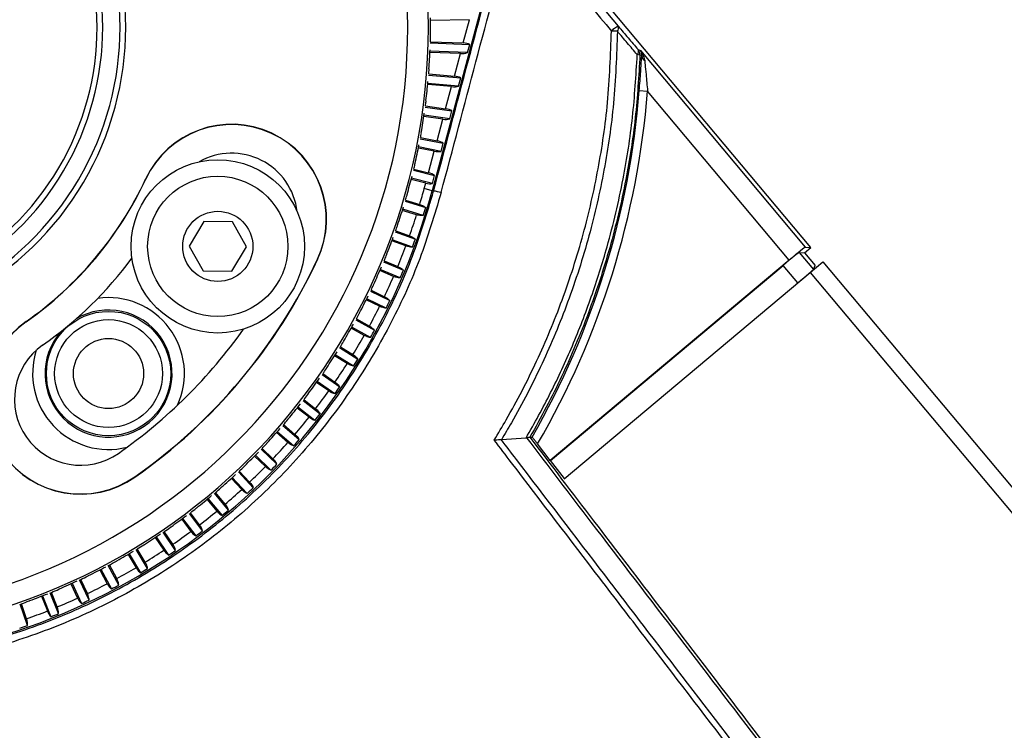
# Model space of a CAD drawing. Header units: millimetres. Extents: x 0 to 420, y 0 to 297.
# Tile 30 of 64: x 98.13 to 104.92, y 262.49 to 267.39. Entities that reach past the tile are written whole.
import ezdxf

# ---------------------------------------------------------------- set-up
doc = ezdxf.new("R2010")
doc.units = ezdxf.units.MM

msp = doc.modelspace()

# ---------------------------------------------------------------- linework, layer by layer
at = {"color": 7, "linetype": 'Continuous', "lineweight": 25}
for p, q in [((103.58489, 265.81804), (101.48189, 268.3243)), ((101.46109, 268.02283), (100.97522, 266.20955)), ((101.23202, 267.38761), (100.96261, 267.38291)), ((101.18911, 267.22748), (101.23202, 267.38761)), ((100.96169, 267.22713), (101.23358, 267.21764)), ((100.96269, 267.23539), (101.18911, 267.22748)), ((101.21834, 267.16075), (101.23358, 267.21764)), ((101.16947, 267.15417), (100.9593, 267.16151)), ((101.21834, 267.16075), (100.95963, 267.16979)), ((101.12782, 266.99875), (101.16947, 267.15417)), ((102.39382, 267.18249), (102.40964, 267.17611)), ((102.40964, 267.17611), (103.54636, 265.82141)), ((100.95018, 267.00598), (101.17168, 266.9866)), ((100.95162, 267.01416), (101.12782, 266.99875)), ((101.10839, 266.92622), (100.94434, 266.94057)), ((101.15659, 266.93031), (100.94511, 266.94882)), ((101.15659, 266.93031), (101.17168, 266.9866)), ((101.06768, 266.7743), (101.10839, 266.92622)), ((102.40245, 266.90039), (102.45912, 266.89594)), ((103.43588, 265.73188), (102.45912, 266.89594)), ((100.92705, 266.78571), (101.11092, 266.75986)), ((100.92891, 266.79381), (101.06768, 266.7743)), ((101.09596, 266.70402), (101.11092, 266.75986)), ((101.0484, 266.70234), (100.91776, 266.7207)), ((101.09596, 266.70402), (100.91897, 266.72889)), ((101.00834, 266.55283), (101.0484, 266.70234)), ((100.89234, 266.56694), (101.05097, 266.5361)), ((100.89463, 266.57493), (101.00834, 266.55283)), ((101.03608, 266.48054), (101.05097, 266.5361)), ((100.98915, 266.48123), (100.87965, 266.50251)), ((101.03608, 266.48054), (100.88128, 266.51063)), ((100.94945, 266.33307), (100.98915, 266.48123)), ((100.84616, 266.35028), (100.99147, 266.31405)), ((100.84887, 266.35814), (100.94945, 266.33307)), ((99.00148, 266.28858), (98.99986, 266.28933)), ((100.93031, 266.26163), (100.8301, 266.28661)), ((100.97661, 266.25862), (100.83215, 266.29464)), ((100.9203, 266.22427), (100.93031, 266.26163)), ((100.97661, 266.25862), (100.99147, 266.31405)), ((100.97522, 266.20955), (100.9203, 266.22427)), ((100.97522, 266.20955), (100.98506, 266.20692)), ((100.78864, 266.13635), (100.93041, 266.093)), ((100.79175, 266.14406), (100.88926, 266.11425)), ((100.86764, 266.04353), (100.76924, 266.07361)), ((100.91364, 266.03813), (100.77172, 266.08152)), ((99.40114, 265.99754), (99.30066, 265.82803)), ((99.59817, 265.99527), (99.40114, 265.99754)), ((99.69472, 265.8235), (99.59817, 265.99527)), ((100.71992, 265.92573), (100.85908, 265.87508)), ((100.72344, 265.93326), (100.81909, 265.89845)), ((100.7938, 265.82896), (100.69725, 265.8641)), ((100.83946, 265.82116), (100.70014, 265.87186)), ((99.30066, 265.82803), (99.39721, 265.65627)), ((99.59424, 265.654), (99.69472, 265.8235)), ((103.50419, 265.78472), (103.54132, 265.78148)), ((103.50419, 265.78472), (103.60273, 265.66729)), ((103.54132, 265.78148), (103.58489, 265.81804)), ((103.54636, 265.82141), (103.58489, 265.81804)), ((100.18394, 265.73719), (100.18556, 265.73643)), ((100.64021, 265.71902), (100.77644, 265.66119)), ((100.64412, 265.72635), (100.73773, 265.68662)), ((103.43588, 265.73188), (101.78929, 264.35024)), ((103.54132, 265.78148), (103.61444, 265.69433)), ((103.58012, 265.64674), (103.66727, 265.71986)), ((103.66727, 265.71986), (180.44938, 174.21451)), ((99.39721, 265.65627), (99.59424, 265.654)), ((100.70884, 265.61855), (100.61432, 265.65867)), ((100.75402, 265.60837), (100.61762, 265.66627)), ((101.79142, 264.35073), (103.3937, 265.6952)), ((103.49459, 265.57497), (103.3937, 265.6952)), ((103.60273, 265.66729), (103.61444, 265.69433)), ((101.88401, 264.22353), (103.58012, 265.64674)), ((103.58012, 265.64674), (180.36223, 174.14138)), ((100.54972, 265.51678), (100.68272, 265.45192)), ((100.55401, 265.52391), (100.6454, 265.47934)), ((100.61298, 265.41287), (100.52069, 265.45788)), ((100.65757, 265.40034), (100.52438, 265.4653)), ((100.44871, 265.3196), (100.57818, 265.24783)), ((100.45337, 265.32649), (100.54234, 265.27717)), ((98.17759, 265.3067), (98.17656, 265.30817)), ((100.50649, 265.2125), (100.41662, 265.26231)), ((100.55036, 265.19765), (100.4207, 265.26952)), ((100.33746, 265.12801), (100.4631, 265.0495)), ((100.34247, 265.13464), (100.42884, 265.08068)), ((100.38965, 265.01797), (100.3024, 265.07249)), ((100.43269, 265.00084), (100.30685, 265.07948)), ((100.21628, 264.94256), (100.33779, 264.85747)), ((100.22163, 264.94892), (100.30521, 264.89039)), ((100.2628, 264.82982), (100.17834, 264.88896)), ((100.30488, 264.81046), (100.18315, 264.8957)), ((100.09119, 264.76982), (100.1718, 264.70684)), ((100.12627, 264.64857), (100.0448, 264.71222)), ((100.16728, 264.62704), (100.04996, 264.7187)), ((100.08551, 264.76375), (100.20261, 264.67226)), ((99.94551, 264.59209), (100.05792, 264.49437)), ((99.95151, 264.59785), (100.02896, 264.53052)), ((99.98045, 264.47471), (99.90215, 264.54277)), ((100.02027, 264.45106), (99.90764, 264.54897)), ((101.6222, 264.50477), (101.45177, 264.49286)), ((101.62843, 264.50577), (101.6222, 264.50477)), ((101.64738, 264.51042), (101.64759, 264.51053)), ((101.64759, 264.51053), (101.66309, 264.51156)), ((99.79669, 264.42805), (99.90412, 264.3243)), ((99.80298, 264.43348), (99.87709, 264.36191)), ((101.45177, 264.49286), (101.45004, 264.49278)), ((101.78929, 264.35024), (101.70158, 264.46454)), ((99.82572, 264.30872), (99.75079, 264.38109)), ((99.86425, 264.28302), (99.7566, 264.38699)), ((101.78929, 264.35024), (101.79142, 264.35073)), ((101.88706, 264.22609), (101.79142, 264.35073)), ((98.92594, 264.23795), (98.92696, 264.23649)), ((99.66252, 264.15106), (99.59114, 264.22761)), ((99.69966, 264.12338), (99.59725, 264.23319)), ((99.63945, 264.27209), (99.74162, 264.16251)), ((99.64602, 264.27719), (99.7166, 264.20149)), ((99.43006, 264.08802), (99.52693, 263.97257)), ((99.57089, 264.00945), (99.47424, 264.12464)), ((99.54794, 264.04968), (99.48107, 264.12938)), ((99.42366, 264.08276), (99.49129, 264.00215)), ((99.25547, 263.95186), (99.34655, 263.831)), ((99.39237, 263.86554), (99.30152, 263.9861)), ((99.37156, 263.90692), (99.30859, 263.99048)), ((99.24881, 263.94695), (99.31251, 263.86241)), ((99.06708, 263.82054), (99.12665, 263.73222)), ((99.074, 263.8251), (99.159, 263.69907)), ((99.20657, 263.73116), (99.12178, 263.85687)), ((99.18796, 263.77357), (99.12907, 263.86087)), ((98.87898, 263.7039), (98.93424, 263.61194)), ((98.88613, 263.70808), (98.96481, 263.57714)), ((99.014, 263.6067), (98.93552, 263.7373)), ((98.99762, 263.65002), (98.94301, 263.74091)), ((98.81517, 263.49248), (98.74327, 263.6277)), ((98.80108, 263.5366), (98.75094, 263.63092)), ((98.68505, 263.59732), (98.73579, 263.50189)), ((98.69241, 263.60113), (98.7645, 263.46554)), ((98.48581, 263.50112), (98.53186, 263.40237)), ((98.49336, 263.50453), (98.55862, 263.36457)), ((98.61063, 263.38882), (98.54555, 263.52839)), ((98.59888, 263.43362), (98.55338, 263.5312)), ((98.28184, 263.41554), (98.323, 263.31367)), ((98.28956, 263.41855), (98.34775, 263.27452)), ((98.40095, 263.29601), (98.34293, 263.43964)), ((98.39156, 263.34137), (98.35089, 263.44203)), ((98.18671, 263.21431), (98.13596, 263.36167)), ((98.1797, 263.26009), (98.14404, 263.36364))]:
    msp.add_line(p, q, dxfattribs=at)
at = {"color": 7, "linetype": 'Continuous', "lineweight": 25, "flags": 128}
msp.add_lwpolyline([(102.41938, 267.13889), (102.41684, 267.13992), (102.40707, 267.1439)], dxfattribs=at)
at = {"color": 7, "linetype": 'Continuous', "lineweight": 25}
for centre, radius in [((99.49769, 265.82577), 0.59726), ((99.49769, 265.82577), 0.4835), ((99.49769, 265.82577), 0.24175), ((98.74464, 264.9495), 0.42845), ((98.74464, 264.9495), 0.3716), ((98.74464, 264.9495), 0.24175)]:
    msp.add_circle(centre, radius, dxfattribs=at)
for centre, radius, start, end in [((96.75733, 267.33504), 4.19147, 270, 90), ((96.75733, 267.33504), 4.04935, 270, 90), ((96.75733, 267.33504), 2.10574, 268.405669, 91.594331), ((96.75733, 267.33504), 2.06695, 268.414129, 91.585871), ((96.75733, 267.33504), 1.94723, 268.441812, 91.558188), ((96.75733, 267.33504), 1.90844, 268.451337, 91.548663), ((96.75733, 267.33504), 4.20555, 359.099599, 0.900401), ((102.33121, 267.18651), 0.17271, 115.461633, 134.488722), ((102.20796, 266.62777), 0.68195, 86.355926, 89.813266), ((102.22811, 267.32972), 0.03153, 317.338761, 23.812623), ((96.75733, 267.33504), 4.20654, 358.642482, 359.031497), ((96.75733, 267.33504), 4.20555, 356.099599, 357.900401), ((102.36428, 267.16907), 0.03245, 317.489774, 24.420823), ((102.38788, 267.08868), 0.05847, 70.841117, 89.688673), ((102.35023, 267.14596), 0.05687, 357.928958, 39.962076), ((102.45979, 267.14095), 0.04046, 182.921659, 239.804707), ((96.75733, 267.33504), 4.20654, 355.625168, 356.031497), ((96.75733, 267.33504), 4.20555, 353.099599, 354.900401), ((96.73368, 267.34607), 5.68626, 330.100212, 355.504682), ((96.73368, 267.34607), 5.74311, 329.885019, 355.504682), ((96.75733, 267.33504), 4.20654, 352.607522, 353.031497), ((96.75733, 267.33504), 4.20555, 350.099599, 351.900401), ((99.59271, 266.01288), 0.65414, 335, 155), ((99.59271, 266.01288), 0.65235, 335, 155), ((96.75733, 267.33504), 4.20654, 349.58959, 350.031497), ((99.59271, 266.01288), 0.45505, 6.645014, 119.510885), ((96.75733, 267.33504), 4.20555, 347.099599, 348.900401), ((96.75733, 267.33504), 4.20654, 346.571423, 347.031497), ((96.75733, 267.33504), 2.47436, 305, 335), ((96.75733, 267.33504), 2.47614, 305, 335), ((96.75733, 267.33504), 4.20555, 344.099599, 345.900401), ((96.73368, 267.34607), 4.39117, 275, 345), ((96.73368, 267.34607), 4.33431, 343.488759, 345), ((100.95344, 265.92984), 0.27887, 72.600525, 83.489943), ((96.75733, 267.33504), 4.20654, 343.55307, 344.031497), ((96.75733, 267.33504), 4.20555, 341.099599, 342.900401), ((96.73368, 267.34607), 4.37981, 342.624657, 343.375343), ((96.73368, 267.34607), 4.33431, 340.488759, 342.511241), ((96.75733, 267.33504), 4.20654, 340.534582, 341.031497), ((96.75733, 267.33504), 4.20555, 338.099599, 339.900401), ((96.73368, 267.34607), 4.37981, 339.624657, 340.375343), ((96.73368, 267.34607), 4.33431, 337.488759, 339.511241), ((96.75733, 267.33504), 2.67344, 305, 323.486303), ((96.75733, 267.33504), 3.78085, 305, 335), ((96.75733, 267.33504), 3.78264, 305, 335), ((96.75733, 267.33504), 4.20654, 337.516009, 338.031497), ((96.75733, 267.33504), 4.20555, 335.099599, 336.900401), ((96.73368, 267.34607), 4.37981, 336.624657, 337.375343), ((96.73368, 267.34607), 4.33431, 334.488759, 336.511241), ((96.75733, 267.33504), 4.20654, 334.497401, 335.031497), ((98.74464, 264.9495), 0.52323, 335.489734, 98.173568), ((96.75733, 267.33504), 4.20555, 332.099599, 333.900401), ((96.73368, 267.34607), 4.37981, 333.624657, 334.375343), ((98.74464, 264.9495), 0.43796, 138.984103, 120.608897), ((96.73368, 267.34607), 4.33431, 331.488759, 333.511241), ((96.75733, 267.33504), 4.20654, 331.478811, 332.031497), ((98.55176, 264.77233), 0.65414, 125, 305), ((98.55176, 264.77233), 0.65235, 125, 305), ((96.75733, 267.33504), 3.58355, 305, 324.532686), ((96.75733, 267.33504), 4.20555, 329.099599, 330.900401), ((96.73368, 267.34607), 4.37981, 330.624657, 331.375343), ((96.73368, 267.34607), 4.33431, 328.488759, 330.511241), ((98.55176, 264.77233), 0.45505, 125, 305), ((98.74464, 264.9495), 0.52323, 162.149031, 284.103266), ((96.75733, 267.33504), 4.20654, 328.460289, 329.031497), ((96.75733, 267.33504), 4.20555, 326.099599, 327.900401), ((96.73368, 267.34607), 4.37981, 327.624657, 328.375343), ((96.75733, 267.33504), 4.20654, 325.441885, 326.031497), ((96.73368, 267.34607), 4.33431, 325.488759, 327.511241), ((96.75733, 267.33504), 4.20555, 323.099599, 324.900401), ((96.73368, 267.34607), 4.37981, 324.624657, 325.375343), ((96.75733, 267.33504), 4.20654, 322.423651, 323.031497), ((96.73368, 267.34607), 4.33431, 322.488759, 324.511241), ((96.75733, 267.33504), 4.20555, 320.099599, 321.900401), ((96.75733, 267.33504), 4.20654, 319.348216, 320.031497), ((96.73368, 267.34607), 4.33431, 319.488759, 321.511241), ((96.73368, 267.34607), 4.37981, 321.624657, 322.375343), ((96.75733, 267.33504), 4.20555, 317.099599, 318.900401), ((96.73368, 267.34607), 4.37981, 318.624657, 319.375343), ((96.75733, 267.33504), 4.20654, 316.38789, 317.031497), ((96.73368, 267.34607), 4.33431, 316.488759, 318.511241), ((96.75733, 267.33504), 4.20555, 314.099599, 315.900401), ((96.75733, 267.33504), 4.20654, 313.370461, 314.031497), ((96.73368, 267.34607), 4.33431, 313.488759, 315.511241), ((96.73368, 267.34607), 4.37981, 315.624657, 316.375343), ((96.75733, 267.33504), 4.20555, 311.099599, 312.900401), ((96.75733, 267.33504), 4.20654, 310.353396, 311.031497), ((96.73368, 267.34607), 4.37981, 312.624657, 313.375343), ((96.75733, 267.33504), 4.20555, 308.099599, 309.900401), ((96.73368, 267.34607), 4.33431, 310.488759, 312.511241), ((96.75733, 267.33504), 4.20654, 307.336744, 308.031497), ((96.75733, 267.33504), 4.20555, 305.099599, 306.900401), ((96.73368, 267.34607), 4.33431, 307.488759, 309.511241), ((96.73368, 267.34607), 4.37981, 309.624657, 310.375343), ((96.75733, 267.33504), 4.20654, 304.320549, 305.031497), ((96.75733, 267.33504), 4.20555, 302.099599, 303.900401), ((96.73368, 267.34607), 4.33431, 304.488759, 306.511241), ((96.73368, 267.34607), 4.37981, 306.624657, 307.375343), ((96.75733, 267.33504), 4.20654, 301.304855, 302.031497), ((96.75733, 267.33504), 4.20555, 299.099599, 300.900401), ((96.73368, 267.34607), 4.33431, 301.488759, 303.511241), ((96.73368, 267.34607), 4.37981, 303.624657, 304.375343), ((96.75733, 267.33504), 4.20555, 296.099599, 297.900401), ((96.75733, 267.33504), 4.20654, 298.19654, 299.031497), ((96.75733, 267.33504), 4.20654, 295.275144, 296.031497), ((96.73368, 267.34607), 4.33431, 298.488759, 300.511241), ((96.73368, 267.34607), 4.37981, 300.624657, 301.375343), ((96.75733, 267.33504), 4.20555, 293.099599, 294.900401), ((96.73368, 267.34607), 4.33431, 295.488759, 297.511241), ((96.73368, 267.34607), 4.37981, 297.624657, 298.375343), ((96.75733, 267.33504), 4.20555, 290.099599, 291.900401), ((96.75733, 267.33504), 4.20654, 292.261208, 293.031497), ((96.75733, 267.33504), 4.20654, 289.247936, 290.031497), ((96.73368, 267.34607), 4.33431, 292.488759, 294.511241), ((96.73368, 267.34607), 4.37981, 294.624657, 295.375343), ((96.73368, 267.34607), 4.33431, 289.488759, 291.511241), ((96.73368, 267.34607), 4.37981, 291.624657, 292.375343), ((96.73368, 267.34607), 4.37981, 288.624657, 289.375343)]:
    msp.add_arc(centre, radius, start, end, dxfattribs=at)
for centre, major_axis, ratio, start_param, end_param in [((106.22494, 264.15072), (-36.52635, 43.5304), 0.0174551, 1.4663861, 1.4827709), ((96.79555, 256.29932), (25.67824, 95.70918), 0.0150127, 4.8201194, 4.8390795), ((96.85048, 256.28461), (25.64167, 95.75275), 0.0150179, 4.8201053, 4.8390654), ((106.18137, 264.11416), (-36.56291, 43.57398), 0.0174376, 1.4663861, 1.4827709), ((96.75733, 266.47085), (0, 4.36361), 0.9801928, 4.895156, 4.8963248), ((101.18361, 267.20696), (0.0586, -0.00012), 0.3519459, 0.5502204, 1.4775157), ((101.17497, 267.1747), (0.0586, -0.00012), 0.3519459, 4.6191083, 5.5464035), ((96.7121, 266.47203), (0.22837, 4.35763), 0.9801928, 4.895156, 4.8963248), ((101.12238, 266.97844), (0.05778, -0.00355), 0.3568064, 0.5711562, 1.4984514), ((101.11383, 266.94653), (0.05778, -0.00355), 0.3568064, 4.640044, 5.5673393), ((96.667, 266.47558), (0.45612, 4.33971), 0.9801928, 4.895156, 4.8963248), ((101.06228, 266.75415), (0.05695, -0.00694), 0.3604419, 0.592548, 1.5198432), ((101.0538, 266.72249), (0.05695, -0.00694), 0.3604419, 4.6614358, 5.5887311), ((96.62214, 266.48149), (0.68262, 4.30989), 0.9801928, 4.895156, 4.8963248), ((101.00296, 266.53278), (0.05611, -0.01029), 0.3628143, 0.6142681, 1.5415634), ((100.99452, 266.50127), (0.05611, -0.01029), 0.3628143, 4.683156, 5.6104512), ((96.57765, 266.48973), (0.90725, 4.26826), 0.9801928, 4.895156, 4.8963248), ((100.94409, 266.31306), (0.05524, -0.01362), 0.3638979, 0.6361795, 1.5634747), ((100.93567, 266.28163), (0.05524, -0.01362), 0.3638979, 4.7050673, 5.6323626), ((96.53366, 266.5003), (1.12939, 4.21493), 0.9801928, 4.895156, 4.8963248), ((96.49028, 266.51315), (1.34843, 4.15004), 0.9801928, 4.895156, 4.8963248), ((103.3953, 265.6933), (0.10893, 0.09141), 0.0174551, 0.0174533, 1.5707963), ((103.43747, 265.72998), (0.10893, 0.09141), 0.0174551, 0.0174533, 1.5707963), ((96.44763, 266.52825), (1.56378, 4.07378), 0.9801928, 4.895156, 4.8963248), ((103.49379, 265.57592), (0.10893, 0.09141), 0.0087269, 4.712389, 6.265732), ((96.40583, 266.54556), (1.77484, 3.98636), 0.9801928, 4.895156, 4.8963248), ((96.36499, 266.56504), (1.98104, 3.88801), 0.9801928, 4.895156, 4.8963248), ((96.32523, 266.58663), (2.18181, 3.779), 0.9801928, 4.895156, 4.8963248), ((96.28665, 266.61027), (2.37659, 3.65963), 0.9801928, 4.895156, 4.8963248), ((96.24937, 266.6359), (2.56487, 3.53024), 0.9801928, 4.895156, 4.8963248), ((96.21347, 266.66344), (2.74611, 3.39116), 0.9801928, 4.895156, 4.8963248), ((96.17907, 266.69282), (2.91983, 3.2428), 0.9801928, 4.895156, 4.8963248), ((96.14625, 266.72397), (3.08554, 3.08554), 0.9801928, 4.895156, 4.8963248), ((96.11511, 266.75678), (3.2428, 2.91983), 0.9801928, 4.895156, 4.8963248), ((96.08572, 266.79119), (3.39116, 2.74611), 0.9801928, 4.895156, 4.8963248), ((96.05818, 266.82708), (3.53024, 2.56487), 0.9801928, 4.895156, 4.8963248), ((96.03255, 266.86437), (3.65963, 2.37659), 0.9801928, 4.895156, 4.8963248), ((96.00891, 266.90295), (3.779, 2.18181), 0.9801928, 4.895156, 4.8963248), ((95.98733, 266.94271), (3.88801, 1.98104), 0.9801928, 4.895156, 4.8963248), ((95.96785, 266.98354), (3.98636, 1.77484), 0.9801928, 4.895156, 4.8963248), ((95.95053, 267.02534), (4.07378, 1.56378), 0.9801928, 4.895156, 4.8963248)]:
    msp.add_ellipse(centre, major_axis=major_axis, ratio=ratio, start_param=start_param, end_param=end_param, dxfattribs=at)
for points, knots in [([(101.4025, 264.49095), (101.43042, 264.53752), (101.5364, 264.71432), (101.7004, 265.03305), (101.87888, 265.46034), (102.02093, 265.90344), (102.12436, 266.35885), (102.19315, 266.8269), (102.20437, 267.14514), (102.21018, 267.30973)], [0, 0, 0, 0, 0.05485942, 0.20824538, 0.3616315, 0.5223732, 0.67789741, 0.83342212, 1, 1, 1, 1]), ([(102.2513, 267.30835), (102.24544, 267.14259), (102.23411, 266.82205), (102.16478, 266.35064), (102.06054, 265.89195), (101.91738, 265.44566), (101.73757, 265.01526), (101.57646, 264.70249), (101.47502, 264.53195), (101.45177, 264.49286)], [0, 0, 0, 0, 0.1681162, 0.325086, 0.4820554, 0.6442985, 0.799123, 0.9539473, 1, 1, 1, 1]), ([(102.3882, 267.14714), (102.36546, 267.17391), (102.31998, 267.22744), (102.2742, 267.28138), (102.2513, 267.30835)], [0, 0, 0, 0, 0.4999399, 1, 1, 1, 1]), ([(102.25696, 267.34245), (102.27985, 267.31569), (102.32563, 267.26217), (102.37109, 267.20905), (102.39382, 267.18249)], [0, 0, 0, 0, 0.5000188, 1, 1, 1, 1]), ([(101.6222, 264.50477), (101.68005, 264.60845), (101.79576, 264.81582), (101.94496, 265.14161), (102.07528, 265.47724), (102.19622, 265.8602), (102.29315, 266.27345), (102.36259, 266.71625), (102.37964, 267.00323), (102.3882, 267.14714)], [0, 0, 0, 0, 0.1280866, 0.2561733, 0.3863478, 0.5165225, 0.6894245, 0.8442607, 1, 1, 1, 1]), ([(102.40707, 267.1439), (102.39846, 267.00004), (102.38124, 266.71232), (102.31154, 266.26836), (102.20575, 265.81772), (102.05726, 265.36442), (101.87303, 264.92751), (101.7264, 264.64714), (101.6474, 264.51046), (101.64738, 264.51042)], [0, 0, 0, 0, 0.15631003, 0.3126199, 0.48667498, 0.65766946, 0.82896324, 0.9999575, 1, 1, 1, 1]), ([(102.41938, 267.13889), (102.41914, 267.14776), (102.41875, 267.16183), (102.41241, 267.17244), (102.40968, 267.17605), (102.40964, 267.17611)], [0, 0, 0, 0, 0.6262237, 0.9938086, 1, 1, 1, 1]), ([(102.40964, 267.17611), (102.40972, 267.176), (102.41567, 267.16865), (102.43028, 267.14754), (102.4359, 267.12204), (102.43944, 267.10598)], [0, 0, 0, 0, 0.00535512, 0.37341157, 1, 1, 1, 1]), ([(102.40245, 266.90039), (102.40576, 266.94444), (102.41133, 267.0186), (102.41646, 267.09839), (102.4187, 267.12939), (102.41938, 267.13889)], [0, 0, 0, 0, 0.5035815, 0.8478928, 1, 1, 1, 1]), ([(102.43944, 267.10598), (102.44023, 267.09755), (102.44286, 267.06912), (102.44993, 266.99845), (102.45567, 266.93446), (102.45912, 266.89594)], [0, 0, 0, 0, 0.1437042, 0.4844987, 1, 1, 1, 1]), ([(97.11728, 262.96147), (97.2801, 262.98095), (97.60625, 263.01999), (98.08334, 263.14717), (98.54431, 263.32238), (98.98206, 263.55037), (99.39195, 263.82506), (99.76906, 264.14354), (100.10714, 264.50315), (100.40363, 264.89781), (100.65021, 265.31748), (100.84913, 265.75448), (100.93975, 266.05611), (100.98506, 266.20692)], [0, 0, 0, 0, 0.091482, 0.1832561, 0.2747383, 0.3662178, 0.4579889, 0.5494686, 0.6409744, 0.732772, 0.8242776, 0.9121388, 1, 1, 1, 1]), ([(101.03683, 266.19595), (100.991, 266.04314), (100.89932, 265.7375), (100.69797, 265.2947), (100.4483, 264.86948), (100.14805, 264.46963), (99.80564, 264.10531), (99.42364, 263.78272), (99.00842, 263.50452), (98.56494, 263.27366), (98.09789, 263.09631), (97.6145, 262.96765), (97.28405, 262.92824), (97.11909, 262.90857)], [0, 0, 0, 0, 0.087871, 0.175742, 0.2672428, 0.359036, 0.4505368, 0.542008, 0.6337714, 0.7252426, 0.8167309, 0.9085115, 1, 1, 1, 1]), ([(100.88926, 266.11425), (100.89051, 266.11385), (100.89748, 266.11166), (100.90976, 266.10669), (100.92255, 266.09958), (100.92808, 266.09496), (100.93041, 266.093)], [0, 0, 0, 0, 0.0735631, 0.4102993, 0.7503376, 1, 1, 1, 1]), ([(100.91364, 266.03813), (100.90908, 266.03775), (100.89995, 266.03701), (100.88323, 266.03924), (100.87231, 266.04225), (100.86764, 266.04353)], [0, 0, 0, 0, 0.3636073, 0.7281345, 1, 1, 1, 1]), ([(100.81909, 265.89845), (100.82032, 265.89799), (100.82717, 265.89544), (100.83918, 265.88983), (100.85157, 265.88206), (100.85685, 265.87716), (100.85908, 265.87508)], [0, 0, 0, 0, 0.0735631, 0.4102993, 0.7503376, 1, 1, 1, 1]), ([(100.83946, 265.82116), (100.83488, 265.82102), (100.82573, 265.82076), (100.80915, 265.82386), (100.7984, 265.82743), (100.7938, 265.82896)], [0, 0, 0, 0, 0.3636073, 0.7281345, 1, 1, 1, 1]), ([(100.73773, 265.68662), (100.73893, 265.6861), (100.74564, 265.68319), (100.75734, 265.67696), (100.76931, 265.66855), (100.77432, 265.66338), (100.77644, 265.66119)], [0, 0, 0, 0, 0.0735631, 0.4102993, 0.7503376, 1, 1, 1, 1]), ([(100.75402, 265.60837), (100.74945, 265.60847), (100.74029, 265.60869), (100.7239, 265.61265), (100.71335, 265.61678), (100.70884, 265.61855)], [0, 0, 0, 0, 0.3636073, 0.7281345, 1, 1, 1, 1]), ([(100.6454, 265.47934), (100.64657, 265.47875), (100.65311, 265.4755), (100.66447, 265.46866), (100.67598, 265.45964), (100.68072, 265.45421), (100.68272, 265.45192)], [0, 0, 0, 0, 0.0735631, 0.4102993, 0.7503376, 1, 1, 1, 1]), ([(100.65757, 265.40034), (100.65301, 265.40069), (100.64388, 265.40138), (100.62771, 265.4062), (100.61739, 265.41087), (100.61298, 265.41287)], [0, 0, 0, 0, 0.3636073, 0.7281345, 1, 1, 1, 1]), ([(100.54234, 265.27717), (100.54348, 265.27653), (100.54984, 265.27293), (100.56083, 265.26551), (100.57185, 265.2559), (100.5763, 265.25024), (100.57818, 265.24783)], [0, 0, 0, 0, 0.07356308, 0.41029926, 0.75033757, 1, 1, 1, 1]), ([(100.55036, 265.19765), (100.54582, 265.19823), (100.53674, 265.1994), (100.52085, 265.20506), (100.51079, 265.21027), (100.50649, 265.2125)], [0, 0, 0, 0, 0.3636073, 0.7281345, 1, 1, 1, 1]), ([(100.42884, 265.08068), (100.42995, 265.07997), (100.43611, 265.07605), (100.44669, 265.06807), (100.4572, 265.05789), (100.46134, 265.052), (100.4631, 265.0495)], [0, 0, 0, 0, 0.0735631, 0.4102993, 0.7503376, 1, 1, 1, 1]), ([(100.43269, 265.00084), (100.42819, 265.00166), (100.41918, 265.0033), (100.40361, 265.00979), (100.39383, 265.01552), (100.38965, 265.01797)], [0, 0, 0, 0, 0.3636073, 0.7281345, 1, 1, 1, 1]), ([(100.30521, 264.89039), (100.30628, 264.88963), (100.31224, 264.88539), (100.32238, 264.87687), (100.33235, 264.86616), (100.33617, 264.86005), (100.33779, 264.85747)], [0, 0, 0, 0, 0.0735631, 0.4102993, 0.7503376, 1, 1, 1, 1]), ([(100.30488, 264.81046), (100.30043, 264.81152), (100.29152, 264.81363), (100.2763, 264.82092), (100.26684, 264.82715), (100.2628, 264.82982)], [0, 0, 0, 0, 0.3636073, 0.7281345, 1, 1, 1, 1]), ([(100.1718, 264.70684), (100.17283, 264.70602), (100.17855, 264.70148), (100.18824, 264.69243), (100.19762, 264.68122), (100.20113, 264.67492), (100.20261, 264.67226)], [0, 0, 0, 0, 0.07356308, 0.41029926, 0.75033757, 1, 1, 1, 1]), ([(100.16728, 264.62704), (100.16289, 264.62832), (100.1541, 264.6309), (100.13929, 264.63897), (100.13017, 264.64569), (100.12627, 264.64857)], [0, 0, 0, 0, 0.3636073, 0.7281345, 1, 1, 1, 1]), ([(100.02896, 264.53052), (100.02994, 264.52965), (100.03542, 264.52481), (100.04462, 264.51527), (100.05341, 264.50358), (100.05658, 264.49711), (100.05792, 264.49437)], [0, 0, 0, 0, 0.0735631, 0.4102993, 0.7503376, 1, 1, 1, 1]), ([(101.64738, 264.51042), (101.64638, 264.51004), (101.64439, 264.50927), (101.63645, 264.50769), (101.63045, 264.50626), (101.62843, 264.50577)], [0, 0, 0, 0, 0.3995577, 0.7980658, 1, 1, 1, 1]), ([(103.59649, 261.93575), (103.49472, 262.06839), (103.18942, 262.46633), (102.681, 263.12978), (102.12689, 263.85372), (101.77626, 264.31233), (101.62857, 264.5056), (101.62843, 264.50577)], [0, 0, 0, 0, 0.1548605, 0.4645904, 0.7743204, 0.9997993, 1, 1, 1, 1]), ([(101.64759, 264.51053), (101.7941, 264.31885), (102.14325, 263.86208), (102.696, 263.13993), (103.20404, 262.47695), (103.50912, 262.07929), (103.61081, 261.94674)], [0, 0, 0, 0, 0.22433869, 0.53460502, 0.84487137, 1, 1, 1, 1]), ([(101.70158, 264.46454), (101.69712, 264.47032), (101.68819, 264.48187), (101.6762, 264.49687), (101.66752, 264.50728), (101.66381, 264.51124), (101.66324, 264.51149), (101.66309, 264.51156)], [0, 0, 0, 0, 0.24152506, 0.48345264, 0.71333447, 0.9248009, 1, 1, 1, 1]), ([(100.02027, 264.45106), (100.01596, 264.45258), (100.00732, 264.45561), (99.99295, 264.46445), (99.98419, 264.47164), (99.98045, 264.47471)], [0, 0, 0, 0, 0.3636073, 0.7281345, 1, 1, 1, 1]), ([(101.45004, 264.49278), (101.44392, 264.49263), (101.43091, 264.49229), (101.41406, 264.49154), (101.40438, 264.49105), (101.40262, 264.49095), (101.4025, 264.49095)], [0, 0, 0, 0, 0.4207211, 0.8945884, 0.9925788, 1, 1, 1, 1]), ([(103.44729, 261.82126), (103.31345, 261.99568), (102.97595, 262.43549), (102.53706, 263.00816), (102.02895, 263.67174), (101.68468, 264.12178), (101.4422, 264.43901), (101.4025, 264.49095)], [0, 0, 0, 0, 0.1960181, 0.4942886, 0.6433935, 0.9416122, 1, 1, 1, 1]), ([(101.45004, 264.49278), (101.45005, 264.49277), (101.48437, 264.44787), (101.72143, 264.13773), (102.06019, 263.69486), (102.56814, 263.03146), (103.00688, 262.45894), (103.34427, 262.01925), (103.47807, 261.84488)], [0, 0, 0, 0, 0.0000144, 0.0508934, 0.3514857, 0.5017774, 0.8024218, 1, 1, 1, 1]), ([(99.87709, 264.36191), (99.87803, 264.361), (99.88324, 264.35588), (99.89193, 264.34587), (99.9001, 264.33373), (99.90292, 264.32711), (99.90412, 264.3243)], [0, 0, 0, 0, 0.0735631, 0.4102993, 0.7503376, 1, 1, 1, 1]), ([(99.86425, 264.28302), (99.86002, 264.28476), (99.85155, 264.28824), (99.83767, 264.29782), (99.8293, 264.30546), (99.82572, 264.30872)], [0, 0, 0, 0, 0.3636073, 0.7281345, 1, 1, 1, 1]), ([(99.7166, 264.20149), (99.71749, 264.20052), (99.72243, 264.19514), (99.73058, 264.18469), (99.7381, 264.17214), (99.74058, 264.16538), (99.74162, 264.16251)], [0, 0, 0, 0, 0.0735631, 0.4102993, 0.7503376, 1, 1, 1, 1]), ([(99.69966, 264.12338), (99.69552, 264.12534), (99.68725, 264.12925), (99.67388, 264.13955), (99.66592, 264.14761), (99.66252, 264.15106)], [0, 0, 0, 0, 0.3636073, 0.7281345, 1, 1, 1, 1]), ([(99.57089, 264.00945), (99.56945, 264.01379), (99.56657, 264.02249), (99.55798, 264.03701), (99.55095, 264.04589), (99.54794, 264.04968)], [0, 0, 0, 0, 0.36360734, 0.72813448, 1, 1, 1, 1]), ([(99.49129, 264.00215), (99.49214, 264.00116), (99.49689, 263.99559), (99.50626, 263.98623), (99.5178, 263.97724), (99.52421, 263.97396), (99.52693, 263.97257)], [0, 0, 0, 0, 0.0735631, 0.4102993, 0.7503376, 1, 1, 1, 1]), ([(99.39237, 263.86554), (99.39116, 263.86995), (99.38874, 263.87878), (99.38093, 263.89373), (99.37437, 263.90297), (99.37156, 263.90692)], [0, 0, 0, 0, 0.3636073, 0.7281345, 1, 1, 1, 1]), ([(99.31251, 263.86241), (99.3133, 263.86137), (99.31775, 263.85557), (99.32662, 263.84573), (99.33767, 263.83614), (99.34391, 263.83253), (99.34655, 263.831)], [0, 0, 0, 0, 0.0735631, 0.4102993, 0.7503376, 1, 1, 1, 1]), ([(99.20657, 263.73116), (99.2056, 263.73563), (99.20364, 263.74458), (99.19662, 263.75991), (99.19055, 263.76948), (99.18796, 263.77357)], [0, 0, 0, 0, 0.3636073, 0.7281345, 1, 1, 1, 1]), ([(99.12665, 263.73222), (99.12739, 263.73114), (99.13153, 263.72511), (99.13988, 263.71482), (99.15041, 263.70467), (99.15645, 263.70074), (99.159, 263.69907)], [0, 0, 0, 0, 0.0735631, 0.4102993, 0.7503376, 1, 1, 1, 1]), ([(99.014, 263.6067), (99.01325, 263.61121), (99.01177, 263.62024), (99.00556, 263.63593), (99, 263.6458), (98.99762, 263.65002)], [0, 0, 0, 0, 0.36360734, 0.72813448, 1, 1, 1, 1]), ([(98.93424, 263.61194), (98.93492, 263.61082), (98.93874, 263.60458), (98.94653, 263.59387), (98.95652, 263.58318), (98.96234, 263.57894), (98.96481, 263.57714)], [0, 0, 0, 0, 0.0735631, 0.4102993, 0.7503376, 1, 1, 1, 1]), ([(98.73579, 263.50189), (98.73642, 263.50073), (98.7399, 263.49431), (98.74713, 263.4832), (98.75654, 263.472), (98.76213, 263.46746), (98.7645, 263.46554)], [0, 0, 0, 0, 0.0735631, 0.4102993, 0.7503376, 1, 1, 1, 1]), ([(98.81517, 263.49248), (98.81466, 263.49702), (98.81365, 263.50612), (98.80827, 263.52211), (98.80324, 263.53226), (98.80108, 263.5366)], [0, 0, 0, 0, 0.3636073, 0.7281345, 1, 1, 1, 1]), ([(98.61063, 263.38882), (98.61037, 263.39339), (98.60983, 263.40253), (98.6053, 263.41878), (98.6008, 263.42918), (98.59888, 263.43362)], [0, 0, 0, 0, 0.36360734, 0.72813448, 1, 1, 1, 1]), ([(98.40095, 263.29601), (98.40093, 263.30059), (98.40087, 263.30974), (98.39719, 263.32621), (98.39325, 263.33683), (98.39156, 263.34137)], [0, 0, 0, 0, 0.3636073, 0.7281345, 1, 1, 1, 1]), ([(98.53186, 263.40237), (98.53242, 263.40119), (98.53557, 263.39459), (98.5422, 263.38312), (98.55102, 263.37144), (98.55636, 263.36662), (98.55862, 263.36457)], [0, 0, 0, 0, 0.0735631, 0.4102993, 0.7503376, 1, 1, 1, 1]), ([(98.323, 263.31367), (98.3235, 263.31245), (98.32629, 263.3057), (98.33232, 263.2939), (98.34051, 263.28178), (98.3456, 263.27668), (98.34775, 263.27452)], [0, 0, 0, 0, 0.07356308, 0.41029926, 0.75033757, 1, 1, 1, 1]), ([(98.18671, 263.21431), (98.18692, 263.21887), (98.18734, 263.22802), (98.18453, 263.24465), (98.18115, 263.25547), (98.1797, 263.26009)], [0, 0, 0, 0, 0.3636073, 0.7281345, 1, 1, 1, 1])]:
    msp.add_open_spline(points, degree=3, knots=knots, dxfattribs=at)

doc.saveas('drawing.dxf')
